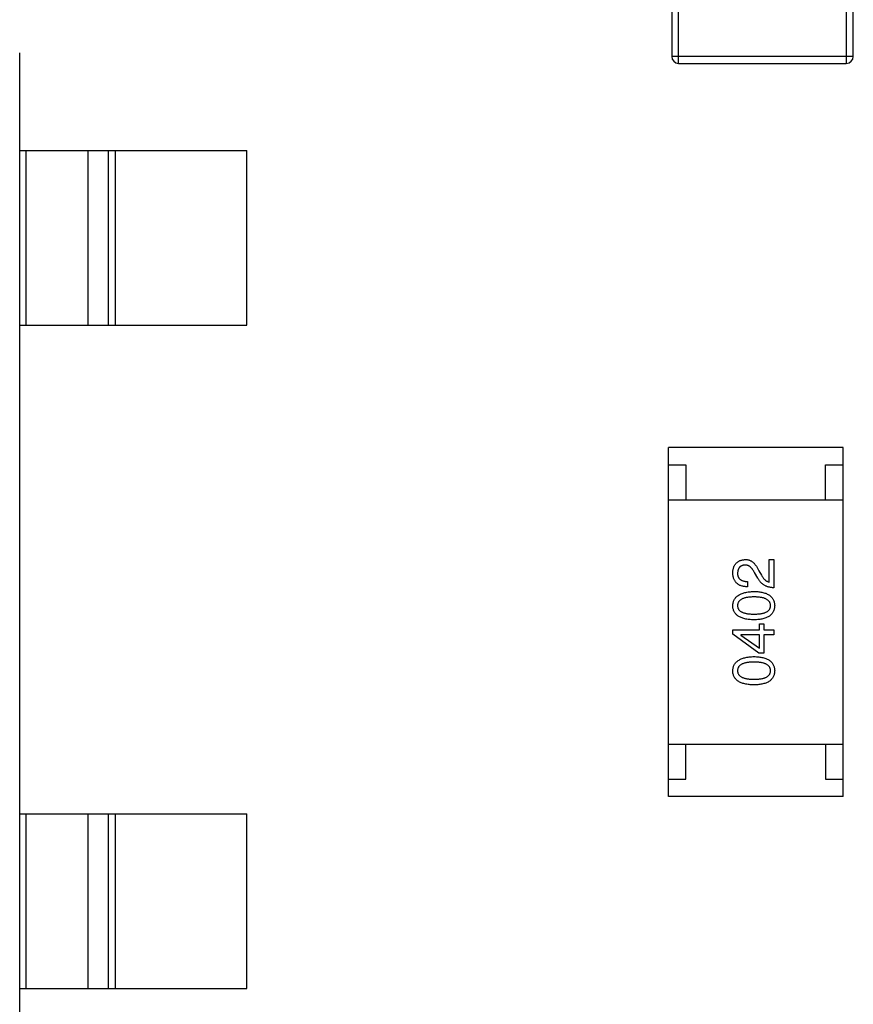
# Model space of a CAD drawing. Header units: millimetres. Extents: x 446.4 to 531.6, y 209.3 to 278.3.
# Tile 34 of 47: x 487.7 to 490.1, y 256.3 to 259.2. Entities that reach past the tile are written whole.
import ezdxf

# ---------------------------------------------------------------- set-up
doc = ezdxf.new("R2010")
doc.units = ezdxf.units.MM
doc.header["$LTSCALE"] = 30.734
doc.layers.get('0').update_dxf_attribs({"linetype": 'CONTINUOUS'})

msp = doc.modelspace()

# ---------------------------------------------------------------- linework, layer by layer
at = {"linetype": 'Continuous'}
for p, q in [((489.581, 259.2299), (489.581, 259.0499)), ((489.601, 259.0299), (489.601, 259.2299)), ((490.081, 259.2299), (490.081, 259.0299)), ((490.101, 259.0499), (490.101, 259.2299)), ((487.7142, 256.1001), (487.7142, 259.0601)), ((490.101, 259.0499), (489.581, 259.0499)), ((489.601, 259.0299), (490.081, 259.0299)), ((487.7142, 258.7801), (488.3642, 258.7801)), ((487.732, 258.7801), (487.732, 258.2801)), ((487.9102, 258.2801), (487.9102, 258.7801)), ((487.9682, 258.2801), (487.9682, 258.7801)), ((487.988, 258.7801), (487.988, 258.2801)), ((488.3642, 258.2801), (488.3642, 258.7801)), ((487.7142, 258.2801), (488.3642, 258.2801)), ((489.5716, 256.9301), (489.5716, 257.9301)), ((490.0716, 257.9301), (489.5716, 257.9301)), ((490.0716, 256.9301), (490.0716, 257.9301)), ((489.5716, 257.8801), (489.6216, 257.8801)), ((489.6216, 257.8801), (489.6216, 257.7801)), ((490.0216, 257.7801), (490.0216, 257.8801)), ((490.0216, 257.8801), (490.0716, 257.8801)), ((489.5716, 257.7801), (490.0716, 257.7801)), ((489.8601, 257.5443), (489.8601, 257.6086)), ((489.8601, 257.6086), (489.8739, 257.6086)), ((489.8739, 257.6086), (489.8739, 257.5279)), ((489.8306, 257.5765), (489.8379, 257.564)), ((489.8274, 257.5555), (489.8182, 257.5712)), ((489.7985, 257.5457), (489.7985, 257.5306)), ((489.7559, 257.3945), (489.7559, 257.407)), ((489.7559, 257.407), (489.8326, 257.407)), ((489.8326, 257.407), (489.8326, 257.4247)), ((489.8326, 257.4247), (489.8451, 257.4247)), ((489.8451, 257.4247), (489.8451, 257.407)), ((489.8451, 257.407), (489.8739, 257.407)), ((489.8739, 257.407), (489.8739, 257.3926)), ((489.8306, 257.3408), (489.7559, 257.3945)), ((489.7788, 257.3926), (489.7788, 257.3919)), ((489.8326, 257.3926), (489.7788, 257.3926)), ((489.7788, 257.3919), (489.8326, 257.3545)), ((489.8326, 257.3545), (489.8326, 257.3926)), ((489.8451, 257.3926), (489.8451, 257.3408)), ((489.8739, 257.3926), (489.8451, 257.3926)), ((489.8451, 257.3408), (489.8306, 257.3408)), ((489.5716, 257.0801), (490.0716, 257.0801)), ((489.6216, 256.9801), (489.6216, 257.0801)), ((490.0216, 257.0801), (490.0216, 256.9801)), ((489.5716, 256.9801), (489.6216, 256.9801)), ((490.0216, 256.9801), (490.0716, 256.9801)), ((490.0716, 256.9301), (489.5716, 256.9301)), ((487.7142, 256.8801), (488.3642, 256.8801)), ((487.732, 256.8801), (487.732, 256.3801)), ((487.9102, 256.3801), (487.9102, 256.8801)), ((487.9682, 256.3801), (487.9682, 256.8801)), ((487.988, 256.8801), (487.988, 256.3801)), ((488.3642, 256.3801), (488.3642, 256.8801)), ((487.7142, 256.3801), (488.3642, 256.3801))]:
    msp.add_line(p, q, dxfattribs=at)
for centre, start, end in [((489.601, 259.0499), 180, 270), ((490.081, 259.0499), 270, 0)]:
    msp.add_arc(centre, 0.02, start, end, dxfattribs=at)
for points, knots in [([(489.7559, 257.5712), (489.756, 257.5727), (489.7562, 257.5755), (489.7568, 257.5795), (489.7577, 257.5833), (489.7587, 257.5868), (489.7601, 257.5901), (489.7617, 257.5931), (489.7636, 257.5958), (489.7657, 257.5983), (489.768, 257.6005), (489.7706, 257.6025), (489.7735, 257.6042), (489.7766, 257.6056), (489.7799, 257.6068), (489.7835, 257.6076), (489.7873, 257.6083), (489.7899, 257.6085), (489.7913, 257.6086)], [0, 0, 0, 0, 0.074847, 0.14558, 0.212628, 0.276599, 0.337792, 0.396608, 0.453638, 0.509854, 0.565589, 0.621545, 0.678777, 0.737222, 0.798388, 0.862259, 0.929312, 1, 1, 1, 1]), ([(489.7913, 257.6086), (489.7923, 257.6086), (489.7943, 257.6087), (489.7972, 257.6084), (489.8001, 257.6079), (489.8029, 257.6071), (489.8056, 257.6061), (489.8082, 257.6047), (489.8108, 257.6031), (489.8133, 257.6012), (489.8157, 257.5991), (489.8181, 257.5967), (489.8204, 257.594), (489.8226, 257.591), (489.8247, 257.5878), (489.8268, 257.5842), (489.8288, 257.5805), (489.83, 257.5778), (489.8306, 257.5765)], [0, 0, 0, 0, 0.055083, 0.109453, 0.162685, 0.21614, 0.26961, 0.324284, 0.380202, 0.437433, 0.497084, 0.559152, 0.624288, 0.692446, 0.763862, 0.838743, 0.917269, 1, 1, 1, 1]), ([(489.7906, 257.5929), (489.7898, 257.5928), (489.7882, 257.5927), (489.7859, 257.5923), (489.7837, 257.5917), (489.7817, 257.5909), (489.7799, 257.59), (489.7781, 257.589), (489.7766, 257.5877), (489.7752, 257.5863), (489.774, 257.5847), (489.7729, 257.583), (489.772, 257.5811), (489.7712, 257.5791), (489.7706, 257.5768), (489.7701, 257.5745), (489.7698, 257.5719), (489.7697, 257.5702), (489.7697, 257.5693)], [0, 0, 0, 0, 0.069456, 0.136175, 0.198596, 0.258993, 0.316838, 0.37342, 0.428889, 0.48454, 0.540119, 0.597644, 0.65702, 0.718534, 0.783117, 0.851564, 0.923888, 1, 1, 1, 1]), ([(489.8182, 257.5712), (489.8177, 257.5722), (489.8167, 257.574), (489.8152, 257.5766), (489.8137, 257.5789), (489.8121, 257.5812), (489.8105, 257.5832), (489.8088, 257.585), (489.8072, 257.5867), (489.8054, 257.5881), (489.8037, 257.5894), (489.8019, 257.5905), (489.8001, 257.5913), (489.7983, 257.5921), (489.7964, 257.5925), (489.7945, 257.5928), (489.7926, 257.593), (489.7913, 257.5929), (489.7906, 257.5929)], [0, 0, 0, 0, 0.084365, 0.165386, 0.24176, 0.314729, 0.38433, 0.449952, 0.513164, 0.5734, 0.630824, 0.68644, 0.740136, 0.792605, 0.844515, 0.896112, 0.947763, 1, 1, 1, 1]), ([(489.7985, 257.5306), (489.7968, 257.5306), (489.7936, 257.5307), (489.7889, 257.5313), (489.7845, 257.5321), (489.7804, 257.5333), (489.7766, 257.5347), (489.7731, 257.5365), (489.77, 257.5386), (489.7672, 257.541), (489.7646, 257.5437), (489.7624, 257.5468), (489.7605, 257.5501), (489.759, 257.5537), (489.7577, 257.5577), (489.7568, 257.5619), (489.7561, 257.5665), (489.756, 257.5696), (489.7559, 257.5712)], [0, 0, 0, 0, 0.074935, 0.145873, 0.212498, 0.27598, 0.33603, 0.394042, 0.450372, 0.505546, 0.560812, 0.616481, 0.673265, 0.732328, 0.7938, 0.858943, 0.92718, 1, 1, 1, 1]), ([(489.7697, 257.5693), (489.7697, 257.5683), (489.7697, 257.5665), (489.7701, 257.5639), (489.7706, 257.5615), (489.7714, 257.5592), (489.7724, 257.5571), (489.7737, 257.5551), (489.7751, 257.5534), (489.7769, 257.5518), (489.7788, 257.5504), (489.7809, 257.5492), (489.7833, 257.5482), (489.7859, 257.5473), (489.7888, 257.5466), (489.7918, 257.5461), (489.7951, 257.5458), (489.7973, 257.5457), (489.7985, 257.5457)], [0, 0, 0, 0, 0.065945, 0.127767, 0.186553, 0.242898, 0.297728, 0.351599, 0.404854, 0.459191, 0.515338, 0.573322, 0.634405, 0.698538, 0.767039, 0.84022, 0.917406, 1, 1, 1, 1]), ([(489.8739, 257.5279), (489.8726, 257.528), (489.87, 257.5281), (489.8662, 257.5285), (489.8625, 257.5291), (489.859, 257.5299), (489.8556, 257.5309), (489.8523, 257.5321), (489.8492, 257.5335), (489.8462, 257.5351), (489.8433, 257.5369), (489.8406, 257.539), (489.8381, 257.5412), (489.8356, 257.5437), (489.8333, 257.5463), (489.8312, 257.5492), (489.8292, 257.5522), (489.828, 257.5544), (489.8274, 257.5555)], [0, 0, 0, 0, 0.069512, 0.136307, 0.201431, 0.265186, 0.327322, 0.388242, 0.448098, 0.507757, 0.566952, 0.626243, 0.686026, 0.745963, 0.807549, 0.869906, 0.934172, 1, 1, 1, 1]), ([(489.8379, 257.564), (489.8387, 257.5626), (489.8402, 257.5599), (489.8428, 257.5562), (489.8455, 257.553), (489.8482, 257.5503), (489.8511, 257.548), (489.854, 257.5463), (489.857, 257.545), (489.8591, 257.5445), (489.8601, 257.5443)], [0, 0, 0, 0, 0.158292, 0.304606, 0.440272, 0.565336, 0.681745, 0.791834, 0.896966, 1, 1, 1, 1]), ([(489.7559, 257.4767), (489.756, 257.4782), (489.7562, 257.4813), (489.757, 257.4857), (489.7583, 257.4899), (489.7601, 257.4937), (489.7623, 257.4973), (489.765, 257.5006), (489.7682, 257.5036), (489.7718, 257.5063), (489.7759, 257.5087), (489.7804, 257.5108), (489.7854, 257.5126), (489.7908, 257.5141), (489.7967, 257.5153), (489.803, 257.5163), (489.8098, 257.517), (489.8145, 257.5172), (489.8169, 257.5173)], [0, 0, 0, 0, 0.057415, 0.112361, 0.16496, 0.216437, 0.267441, 0.318839, 0.371478, 0.426325, 0.483626, 0.544235, 0.608673, 0.677374, 0.750405, 0.828394, 0.911525, 1, 1, 1, 1]), ([(489.8169, 257.5016), (489.815, 257.5016), (489.8113, 257.5015), (489.8059, 257.5012), (489.8009, 257.5007), (489.7963, 257.5001), (489.7921, 257.4992), (489.7882, 257.4982), (489.7847, 257.4969), (489.7815, 257.4954), (489.7787, 257.4938), (489.7763, 257.4919), (489.7742, 257.4899), (489.7725, 257.4876), (489.7712, 257.4851), (489.7703, 257.4825), (489.7698, 257.4796), (489.7697, 257.4777), (489.7697, 257.4767)], [0, 0, 0, 0, 0.095719, 0.185854, 0.269738, 0.347952, 0.420315, 0.487894, 0.550245, 0.608186, 0.662454, 0.713283, 0.761375, 0.808209, 0.854301, 0.901312, 0.949396, 1, 1, 1, 1]), ([(489.8169, 257.5173), (489.8192, 257.5172), (489.8238, 257.5171), (489.8304, 257.5165), (489.8366, 257.5156), (489.8423, 257.5144), (489.8476, 257.5129), (489.8525, 257.5111), (489.8569, 257.509), (489.8608, 257.5066), (489.8643, 257.5039), (489.8673, 257.5009), (489.8699, 257.4976), (489.872, 257.494), (489.8737, 257.4901), (489.8749, 257.4859), (489.8757, 257.4814), (489.8758, 257.4782), (489.8759, 257.4767)], [0, 0, 0, 0, 0.08769, 0.170218, 0.24749, 0.319818, 0.387758, 0.451391, 0.511445, 0.568185, 0.622681, 0.67526, 0.726746, 0.778428, 0.830764, 0.884397, 0.940866, 1, 1, 1, 1]), ([(489.8641, 257.4767), (489.864, 257.4777), (489.8639, 257.4796), (489.8633, 257.4825), (489.8623, 257.4851), (489.8609, 257.4876), (489.8592, 257.4899), (489.8571, 257.4919), (489.8547, 257.4938), (489.8519, 257.4954), (489.8488, 257.4969), (489.8453, 257.4981), (489.8414, 257.4992), (489.8372, 257.5001), (489.8326, 257.5007), (489.8277, 257.5012), (489.8224, 257.5015), (489.8187, 257.5016), (489.8169, 257.5016)], [0, 0, 0, 0, 0.050879, 0.099377, 0.146973, 0.193618, 0.240619, 0.289461, 0.34047, 0.395283, 0.453059, 0.515633, 0.582666, 0.655287, 0.732971, 0.815933, 0.905166, 1, 1, 1, 1]), ([(489.8169, 257.436), (489.8144, 257.4361), (489.8097, 257.4362), (489.8029, 257.4369), (489.7965, 257.4377), (489.7905, 257.4389), (489.7851, 257.4404), (489.7801, 257.4422), (489.7755, 257.4443), (489.7715, 257.4467), (489.7679, 257.4494), (489.7647, 257.4524), (489.7621, 257.4557), (489.7598, 257.4593), (489.7582, 257.4633), (489.7569, 257.4674), (489.7561, 257.472), (489.756, 257.4751), (489.7559, 257.4767)], [0, 0, 0, 0, 0.088823, 0.172287, 0.250296, 0.323438, 0.392244, 0.456221, 0.516635, 0.573871, 0.628, 0.680335, 0.731489, 0.782557, 0.834044, 0.886738, 0.942089, 1, 1, 1, 1]), ([(489.7697, 257.4767), (489.7697, 257.4757), (489.7698, 257.4738), (489.7703, 257.471), (489.7712, 257.4684), (489.7725, 257.466), (489.7742, 257.4638), (489.7763, 257.4618), (489.7787, 257.46), (489.7815, 257.4584), (489.7847, 257.4569), (489.7882, 257.4557), (489.7921, 257.4547), (489.7963, 257.4538), (489.8009, 257.4532), (489.8059, 257.4527), (489.8113, 257.4524), (489.815, 257.4524), (489.8169, 257.4524)], [0, 0, 0, 0, 0.049764, 0.097007, 0.143217, 0.188577, 0.235116, 0.282997, 0.333719, 0.387776, 0.445989, 0.508679, 0.576563, 0.649481, 0.728235, 0.812722, 0.903548, 1, 1, 1, 1]), ([(489.8169, 257.4524), (489.8188, 257.4524), (489.8225, 257.4524), (489.8278, 257.4527), (489.8328, 257.4532), (489.8374, 257.4538), (489.8417, 257.4547), (489.8456, 257.4557), (489.8491, 257.4569), (489.8522, 257.4584), (489.855, 257.46), (489.8575, 257.4618), (489.8595, 257.4638), (489.8612, 257.466), (489.8625, 257.4684), (489.8634, 257.471), (489.864, 257.4738), (489.864, 257.4757), (489.8641, 257.4767)], [0, 0, 0, 0, 0.096457, 0.187288, 0.27178, 0.350132, 0.423455, 0.491343, 0.554037, 0.612253, 0.666313, 0.717038, 0.764921, 0.811214, 0.856775, 0.902988, 0.950234, 1, 1, 1, 1]), ([(489.8759, 257.4767), (489.8758, 257.4751), (489.8757, 257.472), (489.8749, 257.4675), (489.8737, 257.4633), (489.872, 257.4593), (489.8699, 257.4557), (489.8673, 257.4524), (489.8643, 257.4494), (489.8608, 257.4467), (489.8569, 257.4443), (489.8525, 257.4422), (489.8476, 257.4404), (489.8423, 257.4389), (489.8366, 257.4377), (489.8304, 257.4369), (489.8238, 257.4362), (489.8192, 257.4361), (489.8169, 257.436)], [0, 0, 0, 0, 0.059135, 0.115606, 0.169241, 0.221578, 0.273261, 0.324749, 0.377329, 0.431642, 0.488541, 0.548597, 0.612232, 0.680174, 0.752504, 0.829777, 0.912307, 1, 1, 1, 1]), ([(489.7559, 257.2901), (489.756, 257.2917), (489.7562, 257.2948), (489.757, 257.2992), (489.7583, 257.3033), (489.7601, 257.3072), (489.7623, 257.3108), (489.765, 257.3141), (489.7682, 257.317), (489.7718, 257.3197), (489.7759, 257.3222), (489.7804, 257.3243), (489.7854, 257.3261), (489.7908, 257.3276), (489.7967, 257.3288), (489.803, 257.3298), (489.8098, 257.3305), (489.8145, 257.3307), (489.8169, 257.3308)], [0, 0, 0, 0, 0.057415, 0.112361, 0.16496, 0.216437, 0.267441, 0.318839, 0.371478, 0.426325, 0.483626, 0.544235, 0.608673, 0.677374, 0.750405, 0.828394, 0.911525, 1, 1, 1, 1]), ([(489.8169, 257.3308), (489.8192, 257.3307), (489.8238, 257.3305), (489.8304, 257.3299), (489.8366, 257.3291), (489.8423, 257.3278), (489.8476, 257.3264), (489.8525, 257.3246), (489.8569, 257.3225), (489.8608, 257.3201), (489.8643, 257.3174), (489.8673, 257.3144), (489.8699, 257.3111), (489.872, 257.3075), (489.8737, 257.3035), (489.8749, 257.2993), (489.8757, 257.2948), (489.8758, 257.2917), (489.8759, 257.2901)], [0, 0, 0, 0, 0.08769, 0.170218, 0.24749, 0.319818, 0.387758, 0.451391, 0.511445, 0.568185, 0.622681, 0.67526, 0.726746, 0.778428, 0.830764, 0.884397, 0.940866, 1, 1, 1, 1]), ([(489.8169, 257.3151), (489.815, 257.315), (489.8113, 257.315), (489.8059, 257.3147), (489.8009, 257.3142), (489.7963, 257.3136), (489.7921, 257.3127), (489.7882, 257.3116), (489.7847, 257.3104), (489.7815, 257.3089), (489.7787, 257.3072), (489.7763, 257.3054), (489.7742, 257.3033), (489.7725, 257.3011), (489.7712, 257.2986), (489.7703, 257.296), (489.7698, 257.2931), (489.7697, 257.2911), (489.7697, 257.2901)], [0, 0, 0, 0, 0.095719, 0.185854, 0.269738, 0.347952, 0.420315, 0.487894, 0.550245, 0.608186, 0.662454, 0.713283, 0.761375, 0.808209, 0.854301, 0.901312, 0.949396, 1, 1, 1, 1]), ([(489.8641, 257.2901), (489.864, 257.2911), (489.8639, 257.2931), (489.8633, 257.296), (489.8623, 257.2986), (489.8609, 257.3011), (489.8592, 257.3033), (489.8571, 257.3054), (489.8547, 257.3073), (489.8519, 257.3089), (489.8488, 257.3104), (489.8453, 257.3116), (489.8414, 257.3127), (489.8372, 257.3136), (489.8326, 257.3142), (489.8277, 257.3147), (489.8224, 257.315), (489.8187, 257.315), (489.8169, 257.3151)], [0, 0, 0, 0, 0.050879, 0.099377, 0.146973, 0.193618, 0.240619, 0.289461, 0.34047, 0.395283, 0.453059, 0.515633, 0.582666, 0.655287, 0.732971, 0.815933, 0.905166, 1, 1, 1, 1]), ([(489.8169, 257.2495), (489.8144, 257.2496), (489.8097, 257.2497), (489.8029, 257.2503), (489.7965, 257.2512), (489.7905, 257.2524), (489.7851, 257.2539), (489.7801, 257.2557), (489.7755, 257.2578), (489.7715, 257.2602), (489.7679, 257.2629), (489.7647, 257.2659), (489.7621, 257.2692), (489.7598, 257.2728), (489.7582, 257.2767), (489.7569, 257.2809), (489.7561, 257.2854), (489.756, 257.2885), (489.7559, 257.2901)], [0, 0, 0, 0, 0.088823, 0.172287, 0.250296, 0.323438, 0.392244, 0.456221, 0.516635, 0.573871, 0.628, 0.680335, 0.731489, 0.782557, 0.834044, 0.886738, 0.942089, 1, 1, 1, 1]), ([(489.7697, 257.2901), (489.7697, 257.2892), (489.7698, 257.2872), (489.7703, 257.2845), (489.7712, 257.2819), (489.7725, 257.2795), (489.7742, 257.2773), (489.7763, 257.2753), (489.7787, 257.2735), (489.7815, 257.2719), (489.7847, 257.2704), (489.7882, 257.2692), (489.7921, 257.2682), (489.7963, 257.2673), (489.8009, 257.2667), (489.8059, 257.2662), (489.8113, 257.2659), (489.815, 257.2659), (489.8169, 257.2659)], [0, 0, 0, 0, 0.049764, 0.097007, 0.143217, 0.188577, 0.235116, 0.282997, 0.333719, 0.387776, 0.445989, 0.508679, 0.576563, 0.649481, 0.728235, 0.812722, 0.903548, 1, 1, 1, 1]), ([(489.8169, 257.2659), (489.8188, 257.2659), (489.8225, 257.2659), (489.8278, 257.2662), (489.8328, 257.2667), (489.8374, 257.2673), (489.8417, 257.2682), (489.8456, 257.2692), (489.8491, 257.2704), (489.8522, 257.2719), (489.855, 257.2735), (489.8575, 257.2753), (489.8595, 257.2773), (489.8612, 257.2795), (489.8625, 257.2819), (489.8634, 257.2845), (489.864, 257.2872), (489.864, 257.2892), (489.8641, 257.2901)], [0, 0, 0, 0, 0.096457, 0.187288, 0.27178, 0.350132, 0.423455, 0.491343, 0.554037, 0.612253, 0.666313, 0.717038, 0.764921, 0.811214, 0.856775, 0.902988, 0.950234, 1, 1, 1, 1]), ([(489.8759, 257.2901), (489.8758, 257.2885), (489.8757, 257.2854), (489.8749, 257.2809), (489.8737, 257.2767), (489.872, 257.2728), (489.8699, 257.2692), (489.8673, 257.2659), (489.8643, 257.2629), (489.8608, 257.2602), (489.8569, 257.2578), (489.8525, 257.2557), (489.8476, 257.2539), (489.8423, 257.2524), (489.8366, 257.2512), (489.8304, 257.2503), (489.8238, 257.2497), (489.8192, 257.2496), (489.8169, 257.2495)], [0, 0, 0, 0, 0.059135, 0.115606, 0.169241, 0.221578, 0.273261, 0.324749, 0.377329, 0.431642, 0.488541, 0.548597, 0.612232, 0.680174, 0.752504, 0.829777, 0.912307, 1, 1, 1, 1])]:
    msp.add_open_spline(points, degree=3, knots=knots, dxfattribs=at)

doc.saveas('drawing.dxf')
